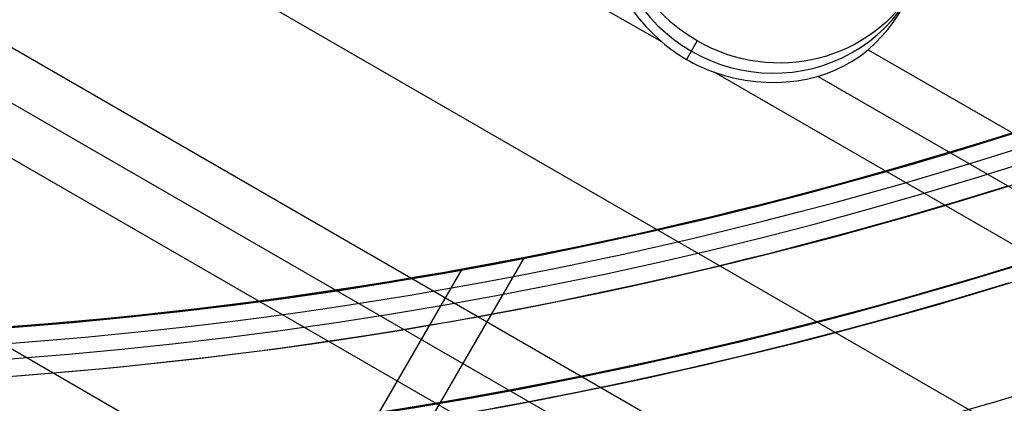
# Model space of a CAD drawing. Extents: x 19329 to 20306, y -2029 to -1182.
# Tile 16 of 66: x 19823.24 to 19839.11, y -1783.76 to -1777.57. Entities that reach past the tile are written whole.
import ezdxf

# ---------------------------------------------------------------- set-up
doc = ezdxf.new("R2010")
doc.units = 0
doc.layers.get('0').update_dxf_attribs({"linetype": 'CONTINUOUS'})
doc.layers.add('COLOR', color=7, linetype='CONTINUOUS')

msp = doc.modelspace()

# ---------------------------------------------------------------- linework, layer by layer
for p, q in [((19833.59366242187, -1777.9275459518, 76.18001207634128), (19819.07363338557, -1769.544403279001, 76.18001207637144)), ((19817.74391448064, -1771.847543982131, 76.55034533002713), (20250.74758067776, -2021.842327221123, 76.55034533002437)), ((19816.4141955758, -1774.150684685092, 76.9206785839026), (20249.41786177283, -2024.14546792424, 76.92067858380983)), ((19816.02588495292, -1774.823258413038, 77.34362206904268), (20249.02955115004, -2024.81804165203, 77.34362206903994)), ((19815.63757433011, -1775.495832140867, 77.76656555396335), (20248.61058054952, -2025.472913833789, 77.76656555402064)), ((19814.30785542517, -1777.798972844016, 78.13689880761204), (20246.44043608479, -2027.290834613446, 78.13689880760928)), ((19834.16353922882, -1777.911887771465, 77.67641373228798), (19833.9915350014, -1778.209807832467, 76.1863494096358)), ((19836.91869588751, -1778.05372497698, 75.3341251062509), (20252.85392082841, -2018.194039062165, 75.33412510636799)), ((20252.07729958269, -2019.539186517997, 76.18001207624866), (19834.43491725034, -1778.41324465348, 76.18001207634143)), ((19836.10449482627, -1778.480410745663, 75.75706859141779), (20252.4656102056, -2018.866612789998, 75.75706859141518)), ((19829.87062205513, -1784.014361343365, 76.39594146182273), (19831.3777184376, -1781.403993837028, 75.70006023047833)), ((19830.36580651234, -1781.593921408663, 81.5400351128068), (19828.87638384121, -1784.173677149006, 82.22775574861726))]:
    msp.add_line(p, q)
at = {"extrusion": (0.1124755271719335, 0.194813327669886, 0.9743700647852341)}
msp.add_lwpolyline([(-18054.37167406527, -8257.823916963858), (-18054.88222366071, -8257.51494856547), (-18055.39076947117, -8257.201283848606), (-18055.89725107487, -8256.882941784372), (-18056.4016082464, -8256.559942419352), (-18056.90378097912, -8256.232306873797), (-18057.40370950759, -8255.900057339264), (-18057.90133433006, -8255.563217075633), (-18058.39659623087, -8255.221810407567), (-18058.88943630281, -8254.87586272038), (-18059.37979596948, -8254.525400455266), (-18059.86761700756, -8254.170451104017), (-18060.35284156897, -8253.811043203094), (-18060.83541220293, -8253.447206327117), (-18061.31527187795, -8253.07897108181), (-18061.79236400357, -8252.706369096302), (-18062.26663245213, -8252.3294330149), (-18062.73802158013, -8251.948196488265), (-18063.2064762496, -8251.562694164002), (-18063.67194184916, -8251.172961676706), (-18064.13436431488, -8250.779035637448), (-18064.59369015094, -8250.380953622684), (-18065.04986644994, -8249.978754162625), (-18065.50284091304, -8249.572476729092), (-18065.95256186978, -8249.16216172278), (-18066.39897829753, -8248.747850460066), (-18066.84203984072, -8248.32958515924), (-18067.28169682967, -8247.90740892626), (-18067.71790029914, -8247.481365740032), (-18068.1506020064, -8247.051500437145), (-18068.57975444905, -8246.617858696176), (-18069.00531088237, -8246.180487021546), (-18069.42722533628, -8245.73943272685), (-18069.84545263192, -8245.294743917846), (-18070.25994839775, -8244.846469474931), (-18070.67066908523, -8244.394659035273), (-18071.07757198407, -8243.939362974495), (-18071.48061523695, -8243.480632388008), (-18071.87975785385, -8243.018519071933), (-18072.27495972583, -8242.55307550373), (-18072.66618163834, -8242.084354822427), (-18073.05338528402, -8241.61241080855), (-18073.436533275, -8241.137297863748), (-18073.81558915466, -8240.659070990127), (-18074.19051740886, -8240.177785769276), (-18074.56128347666, -8239.693498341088), (-18074.9278537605, -8239.206265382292), (-18075.29019563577, -8238.716144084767), (-18075.64827745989, -8238.223192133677), (-18076.00206858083, -8237.727467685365), (-18076.35153934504, -8237.229029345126), (-18076.69666110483, -8236.727936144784), (-18077.03740622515, -8236.224247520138), (-18077.37374808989, -8235.718023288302), (-18077.70566110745, -8235.209323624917), (-18078.03312071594, -8234.698209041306), (-18078.35610338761, -8234.184740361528), (-18078.67458663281, -8233.668978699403), (-18078.98854900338, -8233.150985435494), (-18079.29797009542, -8232.630822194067), (-18079.60283055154, -8232.108550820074), (-18079.90311206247, -8231.584233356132), (-18080.19879736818, -8231.057932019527), (-18080.48987025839, -8230.529709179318), (-18080.77631557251, -8229.999627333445), (-18081.05811919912, -8229.467749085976), (-18081.33526807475, -8228.934137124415), (-18081.60775018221, -8228.398854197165), (-18081.87555454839, -8227.861963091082), (-18082.1386712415, -8227.323526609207), (-18082.39709136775, -8226.783607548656), (-18082.65080706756, -8226.242268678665), (-18082.89981151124, -8225.699572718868), (-18083.14409889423, -8225.15558231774), (-18083.38366443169, -8224.61036003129), (-18083.61850435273, -8224.063968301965), (-18083.8486158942, -8223.51646943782), (-18084.07399729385, -8222.967925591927), (-18084.29464778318, -8222.418398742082), (-18084.51056757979, -8221.867950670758), (-18084.7217578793, -8221.316642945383), (-18084.92822084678, -8220.764536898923), (-18085.1299596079, -8220.211693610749), (-18085.32697823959, -8219.658173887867), (-18085.51928176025, -8219.104038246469), (-18085.70687611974, -8218.549346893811), (-18085.88976818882, -8217.994159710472), (-18086.06796574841, -8217.438536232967), (-18086.24147747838, -8216.882535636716), (-18086.41031294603, -8216.326216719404), (-18086.57448259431, -8215.769637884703), (-18086.73399772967, -8215.212857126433), (-18086.88887050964, -8214.655932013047), (-18087.03911393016, -8214.098919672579), (-18087.1847418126, -8213.541876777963), (-18087.32576879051, -8212.984859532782), (-18087.46221029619, -8212.427923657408), (-18087.59408254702, -8211.871124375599), (-18087.72140253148, -8211.314516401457), (-18087.84418799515, -8210.758153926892), (-18087.96245742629, -8210.202090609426), (-18088.07623004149, -8209.646379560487), (-18088.18552577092, -8209.091073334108), (-18088.29036524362, -8208.536223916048), (-18088.39076977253, -8207.981882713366), (-18088.48676133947, -8207.428100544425), (-18088.57836257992, -8206.874927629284), (-18088.66559676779, -8206.322413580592), (-18088.74848780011, -8205.77060739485), (-18088.82706018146, -8205.21955744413), (-18088.90133900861, -8204.669311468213), (-18088.97134995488, -8204.119916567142), (-18089.03711925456, -8203.571419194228), (-18089.09867368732, -8203.023865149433), (-18089.15604056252, -8202.477299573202), (-18089.20924770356, -8201.931766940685), (-18089.25832343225, -8201.387311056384), (-18089.30329655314, -8200.843975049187), (-18089.34419633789, -8200.301801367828), (-18089.38105250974, -8199.76083177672), (-18089.41389522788, -8199.221107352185), (-18089.44275507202, -8198.682668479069), (-18089.46766302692, -8198.14555484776), (-18089.48865046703, -8197.609805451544), (-18089.50574914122, -8197.075458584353), (-18089.51899115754, -8196.542551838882), (-18089.52840896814, -8196.011122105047), (-18089.53403535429, -8195.481205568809), (-18089.5359034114, -8194.952837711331), (-18089.53410419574, -8194.434296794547), (-18089.52868554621, -8193.914263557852), (-18089.51961616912, -8193.392771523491), (-18089.50686506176, -8192.869854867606), (-18089.49040152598, -8192.3455484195), (-18089.4701951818, -8191.819887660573), (-18089.4462159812, -8191.29290872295), (-18089.41843422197, -8190.764648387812), (-18089.38682056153, -8190.235144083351), (-18089.35134603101, -8189.704433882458), (-18089.31198204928, -8189.172556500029), (-18089.26870043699, -8188.63955128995), (-18089.22147343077, -8188.105458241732), (-18089.17027369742, -8187.570317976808), (-18089.11507434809, -8187.034171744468), (-18089.05584895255, -8186.497061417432), (-18088.99257155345, -8185.95902948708), (-18088.92521668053, -8185.4201190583), (-18088.85375936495, -8184.880373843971), (-18088.77817515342, -8184.339838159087), (-18088.69844012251, -8183.798556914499), (-18088.61453089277, -8183.256575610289), (-18088.52642464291, -8182.713940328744), (-18088.43409912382, -8182.170697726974), (-18088.33753267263, -8181.62689502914), (-18088.23670422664, -8181.082580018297), (-18088.13159333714, -8180.537801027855), (-18088.02218018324, -8179.992606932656), (-18087.90844558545, -8179.447047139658), (-18087.79037101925, -8178.901171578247), (-18087.66793862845, -8178.355030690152), (-18087.54113123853, -8177.808675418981), (-18087.40993236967, -8177.262157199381), (-18087.27432624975, -8176.715527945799), (-18087.1342978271, -8176.168840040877), (-18086.9898327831, -8175.622146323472), (-18086.84091754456, -8175.075500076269), (-18086.68753929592, -8174.528955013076), (-18086.52968599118, -8173.982565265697), (-18086.3673463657, -8173.436385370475), (-18086.20050994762, -8172.890470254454), (-18086.02916706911, -8172.344875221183), (-18085.85330887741, -8171.799655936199), (-18085.67292734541, -8171.254868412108), (-18085.48801528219, -8170.710568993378), (-18085.29856634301, -8170.166814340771), (-18085.10457503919, -8169.623661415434), (-18084.90603674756, -8169.081167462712), (-18084.70294771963, -8168.539389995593), (-18084.49530509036, -8167.998386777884), (-18084.28310688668, -8167.458215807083), (-18084.06635203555, -8166.918935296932), (-18083.84504037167, -8166.380603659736), (-18083.61917264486, -8165.843279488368), (-18083.38875052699, -8165.307021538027), (-18083.15377661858, -8164.771888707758), (-18082.91425445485, -8164.237940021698), (-18082.67018851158, -8163.705234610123), (-18082.42158421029, -8163.173831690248), (-18082.16844792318, -8162.643790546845), (-18081.91078697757, -8162.115170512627), (-18081.64860965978, -8161.588030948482), (-18081.38192521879, -8161.062431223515), (-18081.11074386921, -8160.538430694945), (-18080.83507679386, -8160.016088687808), (-18080.55493614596, -8159.495464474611), (-18080.27033505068, -8158.976617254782), (-18079.98128760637, -8158.459606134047), (-18079.68780888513, -8157.944490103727), (-18079.38991493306, -8157.431328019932), (-18079.08762276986, -8156.920178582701), (-18078.78095038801, -8156.41110031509), (-18078.46991675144, -8155.904151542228), (-18078.15454179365, -8155.399390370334), (-18077.83484641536, -8154.896874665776), (-18077.51085248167, -8154.39666203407), (-18077.1825828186, -8153.898809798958), (-18076.85006120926, -8153.403374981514), (-18076.51331238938, -8152.910414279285), (-18076.17236204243, -8152.419984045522), (-18075.82723679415, -8151.932140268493), (-18075.47796420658, -8151.446938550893), (-18075.12457277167, -8150.964434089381), (-18074.76709190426, -8150.484681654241), (-18074.40555193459, -8150.007735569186), (-18074.03998410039, -8149.533649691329), (-18073.67042053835, -8149.062477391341), (-18073.29689427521, -8148.594271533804), (-18072.91943921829, -8148.12908445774), (-18072.53809014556, -8147.666967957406), (-18072.15288269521, -8147.207973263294), (-18071.76385335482, -8146.752151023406), (-18071.37103944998, -8146.29955128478), (-18070.97447913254, -8145.850223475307), (-18070.57421136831, -8145.404216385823), (-18070.1702759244, -8144.961578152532), (-18069.76271335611, -8144.522356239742), (-18069.35156499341, -8144.086597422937), (-18068.93687292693, -8143.654347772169), (-18068.51867999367, -8143.225652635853), (-18068.09702976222, -8142.800556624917), (-18067.67196651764, -8142.379103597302), (-18067.24353524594, -8141.961336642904), (-18066.81178161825, -8141.547298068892), (-18066.37675197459, -8141.137029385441), (-18065.93849330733, -8140.730571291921), (-18065.49705324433, -8140.327963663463), (-18065.05248003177, -8139.929245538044), (-18064.60482251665, -8139.534455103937), (-18064.15413012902, -8139.143629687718), (-18063.70045286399, -8138.756805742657), (-18063.24384126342, -8138.374018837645), (-18062.78434639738, -8137.995303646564), (-18062.32201984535, -8137.620693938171), (-18061.85691367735, -8137.250222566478), (-18061.38908043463, -8136.883921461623), (-18060.91857311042, -8136.521821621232), (-18060.4454451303, -8136.163953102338), (-18059.96975033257, -8135.810345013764), (-18059.49154294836, -8135.461025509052), (-18059.01087758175, -8135.116021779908), (-18058.5278091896, -8134.77536005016), (-18058.04239306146, -8134.439065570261), (-18057.55468479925, -8134.107162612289), (-18057.06474029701, -8133.779674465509), (-18056.57261572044, -8133.456623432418), (-18056.07836748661, -8133.138030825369), (-18055.58205224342, -8132.823916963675)], dxfattribs=at)
at = {"extrusion": (0.1124755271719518, 0.1948133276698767, 0.9743700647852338)}
msp.add_lwpolyline([(-18053.46081628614, -8132.823916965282), (-18053.98188590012, -8133.128708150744), (-18054.50100556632, -8133.438358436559), (-18055.01811201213, -8133.752850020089), (-18055.53314213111, -8134.072163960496), (-18056.04603300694, -8134.396280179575), (-18056.5567219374, -8134.725177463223), (-18057.06514645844, -8135.058833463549), (-18057.5712443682, -8135.397224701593), (-18058.07495375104, -8135.740326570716), (-18058.57621300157, -8136.088113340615), (-18059.07496084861, -8136.440558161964), (-18059.57113637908, -8136.797633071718), (-18060.06467906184, -8137.159308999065), (-18060.55552877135, -8137.525555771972), (-18061.04362581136, -8137.896342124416), (-18061.52891093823, -8138.271635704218), (-18062.01132538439, -8138.651403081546), (-18062.49081088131, -8139.035609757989), (-18062.96730968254, -8139.424220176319), (-18063.44076458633, -8139.817197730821), (-18063.91111895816, -8140.214504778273), (-18064.37831675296, -8140.616102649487), (-18064.84230253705, -8141.021951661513), (-18065.30302150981, -8141.432011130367), (-18065.76041952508, -8141.846239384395), (-18066.21444311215, -8142.264593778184), (-18066.66503949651, -8142.687030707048), (-18067.11215662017, -8143.113505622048), (-18067.55574316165, -8143.543973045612), (-18067.99574855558, -8143.978386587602), (-18068.43212301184, -8144.416698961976), (-18068.86481753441, -8144.858862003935), (-18069.29378393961, -8145.304826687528), (-18069.71897487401, -8145.754543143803), (-18070.1403438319, -8146.207960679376), (-18070.5578451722, -8146.665027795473), (-18070.9714341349, -8147.125692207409), (-18071.38106685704, -8147.589900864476), (-18071.78670038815, -8148.057599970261), (-18072.18829270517, -8148.528735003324), (-18072.58580272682, -8149.003250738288), (-18072.97919032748, -8149.481091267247), (-18073.36841635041, -8149.96220002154), (-18073.7534426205, -8150.446519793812), (-18074.13423195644, -8150.933992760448), (-18074.51074818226, -8151.424560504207), (-18074.88295613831, -8151.918164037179), (-18075.25082169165, -8152.414743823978), (-18075.61431174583, -8152.914239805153), (-18075.97339425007, -8153.416591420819), (-18076.32803820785, -8153.921737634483), (-18076.67821368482, -8154.429616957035), (-18077.0238918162, -8154.940167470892), (-18077.36504481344, -8155.453326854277), (-18077.70164597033, -8155.969032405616), (-18078.03366966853, -8156.487221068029), (-18078.36109138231, -8157.007829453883), (-18078.6838876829, -8157.53079386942), (-18079.00203624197, -8158.056050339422), (-18079.31551583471, -8158.583534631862), (-18079.62430634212, -8159.113182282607), (-18079.92838875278, -8159.644928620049), (-18080.22774516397, -8160.178708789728), (-18080.52235878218, -8160.714457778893), (-18080.81221392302, -8161.252110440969), (-18081.09729601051, -8161.791601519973), (-18081.37759157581, -8162.332865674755), (-18081.65308825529, -8162.875837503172), (-18081.92377478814, -8163.420451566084), (-18082.18964101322, -8163.966642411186), (-18082.45067786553, -8164.514344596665), (-18082.70687737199, -8165.063492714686), (-18082.9582326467, -8165.614021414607), (-18083.20473788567, -8166.165865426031), (-18083.44638836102, -8166.718959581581), (-18083.68318041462, -8167.273238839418), (-18083.91511145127, -8167.828638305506), (-18084.14217993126, -8168.385093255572), (-18084.36438536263, -8168.94253915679), (-18084.58172829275, -8169.500911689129), (-18084.79421029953, -8170.060146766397), (-18085.00183398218, -8170.620180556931), (-18085.20460295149, -8171.180949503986), (-18085.40252181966, -8171.742390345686), (-18085.59559618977, -8172.304440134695), (-18085.78383264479, -8172.867036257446), (-18085.96723873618, -8173.43011645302), (-18086.1458229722, -8173.993618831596), (-18086.31959480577, -8174.557481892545), (-18086.48856462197, -8175.121644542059), (-18086.65274372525, -8175.686046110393), (-18086.8121443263, -8176.250626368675), (-18086.96677952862, -8176.815325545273), (-18087.11666331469, -8177.380084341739), (-18087.26181053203, -8177.944843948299), (-18087.4022368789, -8178.509546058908), (-18087.53795888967, -8179.07413288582), (-18087.66899392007, -8179.638547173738), (-18087.79536013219, -8180.202732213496), (-18087.91707647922, -8180.766631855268), (-18088.03416269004, -8181.330190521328), (-18088.14663925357, -8181.89335321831), (-18088.25452740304, -8182.456065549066), (-18088.3578491, -8183.018273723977), (-18088.45662701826, -8183.579924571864), (-18088.55088452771, -8184.140965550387), (-18088.64064567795, -8184.701344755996), (-18088.72593518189, -8185.261010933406), (-18088.80677839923, -8185.819913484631), (-18088.88320131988, -8186.37800247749), (-18088.95523054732, -8186.935228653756), (-18089.02289328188, -8187.491543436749), (-18089.08621730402, -8188.046898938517), (-18089.14523095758, -8188.601247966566), (-18089.19996313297, -8189.154544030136), (-18089.25044325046, -8189.706741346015), (-18089.29670124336, -8190.257794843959), (-18089.3387675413, -8190.807660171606), (-18089.37667305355, -8191.356293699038), (-18089.41044915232, -8191.903652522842), (-18089.44012765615, -8192.44969446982), (-18089.46574081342, -8192.994378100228), (-18089.48732128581, -8193.537662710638), (-18089.50490213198, -8194.079508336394), (-18089.51851679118, -8194.619875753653), (-18089.5281990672, -8195.158726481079), (-18089.53398311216, -8195.696022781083), (-18089.53590341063, -8196.231727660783), (-18089.53415174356, -8196.743370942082), (-18089.5288765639, -8197.256467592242), (-18089.52004780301, -8197.770985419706), (-18089.50763566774, -8198.286891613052), (-18089.49161065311, -8198.804152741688), (-18089.47194355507, -8199.322734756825), (-18089.44860548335, -8199.842602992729), (-18089.42156787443, -8200.363722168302), (-18089.3908025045, -8200.886056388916), (-18089.35628150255, -8201.409569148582), (-18089.31797736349, -8201.934223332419), (-18089.27586296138, -8202.459981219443), (-18089.22991156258, -8202.986804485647), (-18089.18009683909, -8203.51465420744), (-18089.12639288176, -8204.043490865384), (-18089.06877421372, -8204.573274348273), (-18089.00721580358, -8205.103963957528), (-18088.9416930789, -8205.635518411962), (-18088.87218193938, -8206.167895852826), (-18088.79865877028, -8206.701053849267), (-18088.72110045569, -8207.234949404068), (-18088.63948439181, -8207.769538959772), (-18088.55378850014, -8208.304778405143), (-18088.46399124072, -8208.840623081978), (-18088.37007162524, -8209.377027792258), (-18088.27200923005, -8209.913946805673), (-18088.16978420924, -8210.451333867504), (-18088.06337730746, -8210.989142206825), (-18087.95276987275, -8211.527324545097), (-18087.83794386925, -8212.065833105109), (-18087.71888188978, -8212.60461962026), (-18087.59556716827, -8213.143635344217), (-18087.46798359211, -8213.682831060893), (-18087.33611571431, -8214.222157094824), (-18087.19994876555, -8214.76156332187), (-18087.05946866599, -8215.300999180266), (-18086.91466203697, -8215.840413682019), (-18086.7655162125, -8216.379755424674), (-18086.61201925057, -8216.918972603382), (-18086.45415994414, -8217.458013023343), (-18086.29192783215, -8217.996824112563), (-18086.12531321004, -8218.53535293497), (-18085.9543071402, -8219.073546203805), (-18085.77890146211, -8219.611350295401), (-18085.5990888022, -8220.148711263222), (-18085.41486258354, -8220.685574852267), (-18085.22621703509, -8221.221886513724), (-18085.03314720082, -8221.757591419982), (-18084.83564894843, -8222.292634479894), (-18084.63371897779, -8222.826960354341), (-18084.42735482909, -8223.360513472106), (-18084.21655489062, -8223.893238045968), (-18084.0013184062, -8224.425078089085), (-18083.78164548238, -8224.955977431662), (-18083.5575370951, -8225.48587973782), (-18083.32899509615, -8226.014728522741), (-18083.09602221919, -8226.542467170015), (-18082.85862208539, -8227.069038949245), (-18082.61679920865, -8227.594387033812), (-18082.37055900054, -8228.118454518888), (-18082.11990777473, -8228.641184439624), (-18081.86485275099, -8229.162519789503), (-18081.60540205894, -8229.682403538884), (-18081.34156474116, -8230.200778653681), (-18081.07335075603, -8230.717588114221), (-18080.80077098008, -8231.232774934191), (-18080.52383720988, -8231.746282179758), (-18080.24256216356, -8232.258052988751), (-18079.95695948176, -8232.768030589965), (-18079.66704372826, -8233.276158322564), (-18079.37283039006, -8233.782379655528), (-18079.07433587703, -8234.286638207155), (-18078.7715775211, -8234.788877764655), (-18078.46457357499, -8235.289042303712), (-18078.15334321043, -8235.787076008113), (-18077.83790651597, -8236.282923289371), (-18077.51828449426, -8236.776528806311), (-18077.19449905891, -8237.267837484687), (-18076.86657303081, -8237.756794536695), (-18076.53453013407, -8238.243345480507), (-18076.1983949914, -8238.727436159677), (-18075.85819311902, -8239.209012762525), (-18075.51395092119, -8239.688021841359), (-18075.16569568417, -8240.16441033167), (-18074.81345556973, -8240.638125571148), (-18074.45725960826, -8241.10911531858), (-18074.09713769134, -8241.577327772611), (-18073.73312056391, -8242.042711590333), (-18073.36523981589, -8242.505215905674), (-18072.99352787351, -8242.964790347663), (-18072.61801799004, -8243.421385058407), (-18072.23874423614, -8243.874950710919), (-18071.85574148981, -8244.325438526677), (-18071.46904542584, -8244.77280029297), (-18071.07869250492, -8245.216988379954), (-18070.68471996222, -8245.657955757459), (-18070.28716579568, -8246.095656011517), (-18069.88606875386, -8246.530043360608), (-18069.48146832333, -8246.961072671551), (-18069.0734047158, -8247.38869947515), (-18068.66191885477, -8247.812879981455), (-18068.24705236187, -8248.23357109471), (-18067.82884754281, -8248.650730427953), (-18067.40734737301, -8249.06431631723), (-18066.9825954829, -8249.474287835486), (-18066.55463614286, -8249.880604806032), (-18066.12351424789, -8250.283227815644), (-18065.68927530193, -8250.682118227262), (-18065.25196540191, -8251.077238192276), (-18064.81163122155, -8251.468550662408), (-18064.36831999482, -8251.85601940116), (-18063.92207949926, -8252.239608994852), (-18063.47295803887, -8252.619284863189), (-18063.02100442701, -8252.995013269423), (-18062.56626796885, -8253.366761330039), (-18062.1087984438, -8253.734497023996), (-18061.6486460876, -8254.098189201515), (-18061.18586157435, -8254.457807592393), (-18060.72049599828, -8254.813322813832), (-18060.25260085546, -8255.164706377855), (-18059.78222802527, -8255.511930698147), (-18059.30942975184, -8255.85496909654), (-18058.83425862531, -8256.193795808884), (-18058.35676756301, -8256.528385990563), (-18057.8770097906, -8256.858715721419), (-18057.39503882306, -8257.18476201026), (-18056.91090844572, -8257.50650279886), (-18056.42467269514, -8257.82391696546)], dxfattribs=at)
at = {"extrusion": (0.1124755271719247, 0.1948133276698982, 0.9743700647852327)}
msp.add_lwpolyline([(-18059.82186219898, -8132.823916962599), (-18060.29727702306, -8133.159034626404), (-18060.77044049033, -8133.498225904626), (-18061.24130344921, -8133.84146741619), (-18061.70981704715, -8134.18873495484), (-18062.1759327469, -8134.540003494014), (-18062.63960234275, -8134.895247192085), (-18063.10077797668, -8135.254439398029), (-18063.55941215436, -8135.617552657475), (-18064.01545776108, -8135.984558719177), (-18064.4688680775, -8136.355428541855), (-18064.91959679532, -8136.730132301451), (-18065.36759803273, -8137.108639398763), (-18065.81282634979, -8137.490918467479), (-18066.25523676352, -8137.876937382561), (-18066.69478476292, -8138.266663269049), (-18067.13142632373, -8138.660062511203), (-18067.56511792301, -8139.057100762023), (-18067.9958165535, -8139.457742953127), (-18068.42347973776, -8139.861953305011), (-18068.84806554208, -8140.269695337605), (-18069.26953259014, -8140.680931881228), (-18069.68784007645, -8141.09562508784), (-18070.10294777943, -8141.513736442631), (-18070.5148160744, -8141.93522677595), (-18070.92340594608, -8142.360056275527), (-18071.328679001, -8142.788184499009), (-18071.73059747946, -8143.219570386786), (-18072.12912426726, -8143.654172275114), (-18072.52422290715, -8144.091947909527), (-18072.91585760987, -8144.532854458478), (-18073.30399326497, -8144.976848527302), (-18073.68859545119, -8145.423886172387), (-18074.06963044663, -8145.873922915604), (-18074.44706523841, -8146.326913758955), (-18074.8208675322, -8146.782813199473), (-18075.19100576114, -8147.241575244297), (-18075.55744909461, -8147.703153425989), (-18075.92016744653, -8148.167500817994), (-18076.27913148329, -8148.634570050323), (-18076.6343126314, -8149.104313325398), (-18076.98568308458, -8149.576682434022), (-18077.33321581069, -8150.051628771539), (-18077.67688455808, -8150.529103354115), (-18078.01666386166, -8151.009056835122), (-18078.35252904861, -8151.491439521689), (-18078.68445624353, -8151.976201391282), (-18079.01242237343, -8152.463292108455), (-18079.33640517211, -8152.95266104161), (-18079.65638318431, -8153.444257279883), (-18079.9723357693, -8153.938029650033), (-18080.28424310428, -8154.433926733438), (-18080.59208618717, -8154.931896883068), (-18080.89584683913, -8155.431888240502), (-18081.19550770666, -8155.933848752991), (-18081.49105226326, -8156.437726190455), (-18081.78246481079, -8156.943468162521), (-18082.06973048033, -8157.451022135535), (-18082.35283523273, -8157.960335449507), (-18082.63176585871, -8158.47135533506), (-18082.90650997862, -8158.984028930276), (-18083.17705604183, -8159.498303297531), (-18083.44339332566, -8160.014125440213), (-18083.70551193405, -8160.531442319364), (-18083.96340279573, -8161.050200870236), (-18084.21705766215, -8161.570348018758), (-18084.46646910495, -8162.091830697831), (-18084.71163051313, -8162.614595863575), (-18084.95253608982, -8163.138590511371), (-18085.18918084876, -8163.663761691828), (-18085.42156061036, -8164.19005652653), (-18085.64967199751, -8164.717422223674), (-18085.87351243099, -8165.245806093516), (-18086.09308012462, -8165.775155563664), (-18086.30837407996, -8166.30541819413), (-18086.51939408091, -8166.836541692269), (-18086.72614068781, -8167.368473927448), (-18086.92861523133, -8167.901162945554), (-18087.12681980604, -8168.434556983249), (-18087.32075726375, -8168.968604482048), (-18087.51043120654, -8169.503254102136), (-18087.69584597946, -8170.038454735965), (-18087.87700666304, -8170.574155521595), (-18088.05391906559, -8171.110305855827), (-18088.2265897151, -8171.646855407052), (-18088.39502585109, -8172.183754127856), (-18088.55923541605, -8172.720952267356), (-18088.71922704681, -8173.258400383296), (-18088.87501006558, -8173.796049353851), (-18089.0265944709, -8174.333850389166), (-18089.17399092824, -8174.871755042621), (-18089.3172107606, -8175.409715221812), (-18089.45626593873, -8175.947683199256), (-18089.59116907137, -8176.485611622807), (-18089.72193339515, -8177.023453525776), (-18089.84857276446, -8177.561162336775), (-18089.97110164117, -8178.098691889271), (-18090.08953508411, -8178.635996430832), (-18090.20388873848, -8179.173030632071), (-18090.31417882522, -8179.709749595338), (-18090.4204221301, -8180.246108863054), (-18090.52263599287, -8180.782064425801), (-18090.62083829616, -8181.317572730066), (-18090.71504745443, -8181.852590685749), (-18090.80528240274, -8182.387075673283), (-18090.89156258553, -8182.920985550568), (-18090.97390794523, -8183.454278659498), (-18091.05233891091, -8183.986913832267), (-18091.12687638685, -8184.51885039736), (-18091.19754174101, -8185.050048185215), (-18091.26435679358, -8185.580467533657), (-18091.32734380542, -8186.11006929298), (-18091.38652546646, -8186.638814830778), (-18091.44192488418, -8187.166666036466), (-18091.49356557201, -8187.693585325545), (-18091.54147143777, -8188.219535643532), (-18091.58566677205, -8188.744480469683), (-18091.62617623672, -8189.268383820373), (-18091.66302485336, -8189.791210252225), (-18091.69623799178, -8190.312924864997), (-18091.7258413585, -8190.833493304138), (-18091.75186098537, -8191.352881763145), (-18091.77432321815, -8191.871056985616), (-18091.79325470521, -8192.38798626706), (-18091.80868238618, -8192.903637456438), (-18091.82063348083, -8193.417978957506), (-18091.82913547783, -8193.930979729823), (-18091.83421612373, -8194.442609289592), (-18091.83590341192, -8194.95283771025), (-18091.83415593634, -8195.472086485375), (-18091.8288937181, -8195.992785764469), (-18091.82008726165, -8196.514903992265), (-18091.80770733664, -8197.038409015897), (-18091.79172498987, -8197.563268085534), (-18091.77211155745, -8198.089447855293), (-18091.74883867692, -8198.616914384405), (-18091.72187829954, -8199.145633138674), (-18091.6912027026, -8199.675568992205), (-18091.6567845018, -8200.206686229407), (-18091.61859666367, -8200.738948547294), (-18091.57661251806, -8201.272319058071), (-18091.53080577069, -8201.806760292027), (-18091.48115051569, -8202.342234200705), (-18091.42762124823, -8202.878702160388), (-18091.37019287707, -8203.416124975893), (-18091.30884073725, -8203.954462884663), (-18091.24354060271, -8204.49367556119), (-18091.17426869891, -8205.033722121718), (-18091.10100171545, -8205.574561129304), (-18091.02371681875, -8206.116150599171), (-18090.94239166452, -8206.658448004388), (-18090.85700441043, -8207.20141028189), (-18090.76753372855, -8207.744993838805), (-18090.67395881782, -8208.289154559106), (-18090.57625941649, -8208.833847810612), (-18090.47441581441, -8209.37902845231), (-18090.36840886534, -8209.924650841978), (-18090.25821999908, -8210.470668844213), (-18090.14383123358, -8211.017035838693), (-18090.02522518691, -8211.563704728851), (-18089.90238508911, -8212.11062795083), (-18089.77529479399, -8212.65775748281), (-18089.64393879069, -8213.205044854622), (-18089.50830221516, -8213.752441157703), (-18089.36837086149, -8214.299897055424), (-18089.22413119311, -8214.847362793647), (-18089.07557035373, -8215.39478821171), (-18088.92267617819, -8215.942122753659), (-18088.7654372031, -8216.489315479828), (-18088.60384267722, -8217.03631507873), (-18088.43788257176, -8217.583069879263), (-18088.26754759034, -8218.129527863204), (-18088.09282917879, -8218.67563667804), (-18087.91371953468, -8219.221343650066), (-18087.73021161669, -8219.7665957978), (-18087.54229915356, -8220.311339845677), (-18087.34997665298, -8220.855522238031), (-18087.15323941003, -8221.399089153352), (-18086.95208351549, -8221.941986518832), (-18086.74650586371, -8222.484160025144), (-18086.53650416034, -8223.025555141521), (-18086.32207692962, -8223.566117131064), (-18086.10322352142, -8224.105791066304), (-18085.87994411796, -8224.64452184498), (-18085.65223974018, -8225.182254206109), (-18085.42011225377, -8225.718932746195), (-18085.18356437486, -8226.254501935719), (-18084.9425996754, -8226.788906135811), (-18084.69722258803, -8227.322089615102), (-18084.44743841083, -8227.853996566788), (-18084.19325331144, -8228.384571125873), (-18083.93467433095, -8228.913757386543), (-18083.67170938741, -8229.441499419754), (-18083.40436727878, -8229.967741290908), (-18083.13265768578, -8230.492427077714), (-18082.85659117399, -8231.015500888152), (-18082.57617919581, -8231.536906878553), (-18082.2914340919, -8232.056589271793), (-18082.00236909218, -8232.574492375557), (-18081.70899831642, -8233.090560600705), (-18081.4113367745, -8233.60473847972), (-18081.1094003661, -8234.11697068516), (-18080.80320588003, -8234.627202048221), (-18080.49277099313, -8235.135377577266), (-18080.17811426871, -8235.641442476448), (-18079.8592551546, -8236.14534216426), (-18079.53621398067, -8236.647022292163), (-18079.20901195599, -8237.14642876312), (-18078.87767116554, -8237.643507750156), (-18078.54221456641, -8238.138205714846), (-18078.20266598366, -8238.63046942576), (-18077.85905010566, -8239.120245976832), (-18077.51139247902, -8239.60748280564), (-18077.15971950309, -8240.09212771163), (-18076.80405842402, -8240.57412887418), (-18076.44443732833, -8241.053434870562), (-18076.08088513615, -8241.529994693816), (-18075.71343159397, -8242.003757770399), (-18075.34210726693, -8242.474673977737), (-18074.96694353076, -8242.942693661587), (-18074.5879725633, -8243.407767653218), (-18074.2052273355, -8243.869847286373), (-18073.81874160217, -8244.32888441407), (-18073.4285498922, -8244.784831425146), (-18073.03468749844, -8245.237641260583), (-18072.6371904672, -8245.687267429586), (-18072.2360955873, -8246.133664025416), (-18071.83144037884, -8246.576785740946), (-18071.42326308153, -8247.016587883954), (-18071.01160264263, -8247.453026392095), (-18070.59649870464, -8247.88605784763), (-18070.17799159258, -8248.315639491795), (-18069.75612230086, -8248.741729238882), (-18069.33093248, -8249.16428568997), (-18068.90246442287, -8249.583268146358), (-18068.47076105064, -8249.998636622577), (-18068.03586589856, -8250.410351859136), (-18067.59782310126, -8250.81837533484), (-18067.1566773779, -8251.222669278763), (-18066.71247401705, -8251.623196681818), (-18066.2652588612, -8252.019921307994), (-18065.81507829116, -8252.412807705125), (-18065.36197921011, -8252.801821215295), (-18064.90600902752, -8253.186927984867), (-18064.44721564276, -8253.568094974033), (-18063.98564742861, -8253.94528996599), (-18063.52135321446, -8254.318481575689), (-18063.05438226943, -8254.687639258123), (-18062.58478428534, -8255.052733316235), (-18062.11260935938, -8255.413734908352), (-18061.6379079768, -8255.77061605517), (-18061.16073099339, -8256.123349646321), (-18060.68112961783, -8256.471909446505), (-18060.19915539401, -8256.816270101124), (-18059.71486018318, -8257.156407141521), (-18059.22829614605, -8257.492296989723), (-18058.73951572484, -8257.823916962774)], dxfattribs=at)
at = {"extrusion": (0.1124755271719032, 0.1948133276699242, 0.9743700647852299)}
msp.add_lwpolyline([(-18060.57947967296, -8257.823916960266), (-18061.04541041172, -8257.486593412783), (-18061.5090698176, -8257.145333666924), (-18061.97041101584, -8256.80016149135), (-18062.42938744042, -8256.451101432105), (-18062.88595284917, -8256.098178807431), (-18063.34006133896, -8255.741419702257), (-18063.79166736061, -8255.380850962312), (-18064.24072573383, -8255.01650018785), (-18064.68719166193, -8254.648395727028), (-18065.13102074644, -8254.27656666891), (-18065.57216900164, -8253.901042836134), (-18066.01059286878, -8253.521854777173), (-18066.44624923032, -8253.139033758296), (-18066.8790954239, -8252.752611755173), (-18067.30908925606, -8252.362621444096), (-18067.73618901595, -8251.969096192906), (-18068.16035348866, -8251.572070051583), (-18068.58154196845, -8251.171577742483), (-18068.99971427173, -8250.767654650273), (-18069.41483074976, -8250.360336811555), (-18069.8268523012, -8249.949660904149), (-18070.23574038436, -8249.535664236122), (-18070.64145702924, -8249.118384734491), (-18071.04396484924, -8248.697860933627), (-18071.44322705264, -8248.274131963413), (-18071.83920745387, -8247.847237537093), (-18072.23187048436, -8247.417217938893), (-18072.62118120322, -8246.984114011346), (-18073.00710530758, -8246.547967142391), (-18073.38960914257, -8246.108819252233), (-18073.76865971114, -8245.666712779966), (-18074.14422468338, -8245.221690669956), (-18074.51627240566, -8244.77379635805), (-18074.88477190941, -8244.323073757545), (-18075.24969291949, -8243.869567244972), (-18075.61100586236, -8243.413321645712), (-18075.9686818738, -8242.954382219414), (-18076.32269280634, -8242.492794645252), (-18076.67301123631, -8242.028605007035), (-18077.01961047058, -8241.561859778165), (-18077.36246455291, -8241.092605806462), (-18077.70154826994, -8240.620890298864), (-18078.03683715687, -8240.146760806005), (-18078.36830750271, -8239.670265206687), (-18078.69593635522, -8239.191451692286), (-18079.01970152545, -8238.710368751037), (-18079.33958159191, -8238.227065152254), (-18079.65555590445, -8237.741589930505), (-18079.96760458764, -8237.253992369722), (-18080.27570854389, -8236.764321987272), (-18080.57984945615, -8236.272628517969), (-18080.88000979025, -8235.778961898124), (-18081.1761727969, -8235.283372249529), (-18081.46832251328, -8234.78590986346), (-18081.75644376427, -8234.286625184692), (-18082.04052216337, -8233.785568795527), (-18082.32054411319, -8233.282791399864), (-18082.59649680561, -8232.778343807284), (-18082.86836822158, -8232.272276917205), (-18083.13614713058, -8231.764641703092), (-18083.39982308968, -8231.255489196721), (-18083.65938644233, -8230.744870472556), (-18083.91482831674, -8230.232836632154), (-18084.16614062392, -8229.719438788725), (-18084.4133160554, -8229.204728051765), (-18084.65634808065, -8228.6887555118), (-18084.89523094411, -8228.17157222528), (-18085.12995966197, -8227.653229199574), (-18085.36053001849, -8227.133777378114), (-18085.58693856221, -8226.613267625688), (-18085.80918260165, -8226.091750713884), (-18086.0272602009, -8225.569277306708), (-18086.24117017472, -8225.045897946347), (-18086.45091208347, -8224.521663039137), (-18086.65648622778, -8223.996622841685), (-18086.85789364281, -8223.470827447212), (-18087.05513609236, -8222.944326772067), (-18087.24821606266, -8222.417170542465), (-18087.43713675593, -8221.889408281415), (-18087.62190208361, -8221.361089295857), (-18087.80251665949, -8220.832262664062), (-18087.97898579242, -8220.302977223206), (-18088.15131547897, -8219.773281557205), (-18088.31951239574, -8219.24322398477), (-18088.48358389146, -8218.712852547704), (-18088.64353797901, -8218.182214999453), (-18088.79938332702, -8217.651358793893), (-18088.95112925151, -8217.12033107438), (-18089.09878570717, -8216.58917866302), (-18089.24236327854, -8216.057948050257), (-18089.381873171, -8215.52668538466), (-18089.51732720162, -8214.99543646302), (-18089.64873778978, -8214.464246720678), (-18089.77611794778, -8213.933161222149), (-18089.89948127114, -8213.402224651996), (-18090.0188419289, -8212.87148130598), (-18090.13421465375, -8212.340975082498), (-18090.24561473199, -8211.81074947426), (-18090.35305799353, -8211.280847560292), (-18090.45656080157, -8210.751311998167), (-18090.55614004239, -8210.222185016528), (-18090.65181311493, -8209.693508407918), (-18090.74359792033, -8209.165323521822), (-18090.8315128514, -8208.637671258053), (-18090.91557678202, -8208.110592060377), (-18090.99580905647, -8207.584125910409), (-18091.07222947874, -8207.058312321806), (-18091.14485830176, -8206.53319033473), (-18091.21371621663, -8206.008798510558), (-18091.27882434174, -8205.485174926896), (-18091.34020421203, -8204.962357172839), (-18091.39787776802, -8204.440382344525), (-18091.45186734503, -8203.919287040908), (-18091.50219566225, -8203.399107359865), (-18091.54888581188, -8202.879878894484), (-18091.59196124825, -8202.361636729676), (-18091.63144577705, -8201.84441543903), (-18091.6673635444, -8201.328249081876), (-18091.69973902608, -8200.81317120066), (-18091.72859701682, -8200.299214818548), (-18091.75396261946, -8199.786412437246), (-18091.77586123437, -8199.27479603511), (-18091.79431854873, -8198.764397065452), (-18091.80936052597, -8198.25524645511), (-18091.82101339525, -8197.74737460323), (-18091.82930364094, -8197.240811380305), (-18091.83425799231, -8196.735586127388), (-18091.8359034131, -8196.231727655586), (-18091.83411061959, -8195.705789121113), (-18091.82871167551, -8195.178362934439), (-18091.81967593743, -8194.649481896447), (-18091.80697304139, -8194.119179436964), (-18091.79057291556, -8193.587489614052), (-18091.77044579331, -8193.054447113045), (-18091.74656222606, -8192.520087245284), (-18091.71889309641, -8191.984445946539), (-18091.68740963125, -8191.447559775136), (-18091.65208341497, -8190.909465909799), (-18091.61288640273, -8190.370202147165), (-18091.56979093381, -8189.829806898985), (-18091.52276974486, -8189.288319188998), (-18091.47179598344, -8188.745778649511), (-18091.41684322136, -8188.202225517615), (-18091.35788546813, -8187.657700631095), (-18091.29489718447, -8187.112245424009), (-18091.22785329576, -8186.565901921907), (-18091.15672920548, -8186.018712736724), (-18091.08150080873, -8185.47072106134), (-18091.00214450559, -8184.921970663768), (-18090.91863721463, -8184.372505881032), (-18090.83095638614, -8183.822371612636), (-18090.73908001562, -8183.27161331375), (-18090.6429866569, -8182.72027698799), (-18090.54265543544, -8182.168409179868), (-18090.4380660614, -8181.616056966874), (-18090.32919884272, -8181.06326795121), (-18090.21603469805, -8180.510090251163), (-18090.09855516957, -8179.956572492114), (-18089.97674243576, -8179.402763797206), (-18089.85057932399, -8178.84871377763), (-18089.72004932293, -8178.294472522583), (-18089.58513659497, -8177.740090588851), (-18089.44582598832, -8177.185618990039), (-18089.302103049, -8176.631109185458), (-18089.1539540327, -8176.076613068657), (-18089.0013659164, -8175.522182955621), (-18088.84432640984, -8174.967871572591), (-18088.68282396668, -8174.413732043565), (-18088.51684779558, -8173.859817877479), (-18088.34638787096, -8173.306182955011), (-18088.17143494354, -8172.752881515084), (-18087.99198055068, -8172.199968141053), (-18087.80801702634, -8171.647497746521), (-18087.61953751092, -8171.095525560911), (-18087.42653596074, -8170.544107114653), (-18087.22900715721, -8169.99329822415), (-18087.02694671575, -8169.44315497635), (-18086.82035109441, -8168.893733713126), (-18086.60921760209, -8168.345091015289), (-18086.39354440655, -8167.797283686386), (-18086.17333054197, -8167.250368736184), (-18085.94857591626, -8166.704403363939), (-18085.71928131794, -8166.159444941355), (-18085.4854484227, -8165.615550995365), (-18085.24707979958, -8165.07277919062), (-18085.00417891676, -8164.531187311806), (-18084.756750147, -8163.990833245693), (-18084.5047987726, -8163.451774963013), (-18084.24833099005, -8162.914070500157), (-18083.98735391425, -8162.377777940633), (-18083.72187558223, -8161.842955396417), (-18083.45190495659, -8161.309660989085), (-18083.17745192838, -8160.777952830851), (-18082.89852731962, -8160.247889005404), (-18082.61514288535, -8159.719527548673), (-18082.32731131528, -8159.192926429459), (-18082.03504623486, -8158.66814352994), (-18081.73836220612, -8158.145236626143), (-18081.43727472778, -8157.62426336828), (-18081.13180023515, -8157.105281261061), (-18080.82195609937, -8156.588347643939), (-18080.50776062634, -8156.073519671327), (-18080.18923305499, -8155.56085429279), (-18079.86639355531, -8155.050408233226), (-18079.5392632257, -8154.542237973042), (-18079.20786408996, -8154.036399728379), (-18078.87221909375, -8153.532949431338), (-18078.53235210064, -8153.03194271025), (-18078.18828788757, -8152.533434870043), (-18077.84005213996, -8152.037480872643), (-18077.48767144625, -8151.544135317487), (-18077.13117329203, -8151.05345242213), (-18076.77058605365, -8150.565486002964), (-18076.40593899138, -8150.080289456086), (-18076.03726224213, -8149.597915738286), (-18075.66458681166, -8149.11841734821), (-18075.28794456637, -8148.641846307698), (-18074.90736822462, -8148.168254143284), (-18074.52289134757, -8147.697691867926), (-18074.13454832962, -8147.23020996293), (-18073.74237438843, -8146.765858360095), (-18073.3464055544, -8146.304686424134), (-18072.94667865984, -8145.846742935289), (-18072.54323132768, -8145.392076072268), (-18072.1361019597, -8144.940733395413), (-18071.72532972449, -8144.492761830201), (-18071.31095454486, -8144.048207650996), (-18070.89301708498, -8143.607116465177), (-18070.47155873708, -8143.169533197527), (-18070.0466216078, -8142.735502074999), (-18069.61824850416, -8142.305066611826), (-18069.18648291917, -8141.878269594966), (-18068.75136901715, -8141.45515306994), (-18068.31295161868, -8141.035758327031), (-18067.87127618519, -8140.620125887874), (-18067.42638880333, -8140.208295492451), (-18066.97833616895, -8139.80030608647), (-18066.52716557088, -8139.396195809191), (-18066.07292487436, -8138.996001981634), (-18065.61566250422, -8138.599761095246), (-18065.1554274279, -8138.20750880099), (-18064.69226913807, -8137.819279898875), (-18064.22623763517, -8137.435108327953), (-18063.75738340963, -8137.055027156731), (-18063.28575742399, -8136.679068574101), (-18062.81141109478, -8136.307263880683), (-18062.33439627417, -8135.939643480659), (-18061.85476523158, -8135.576236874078), (-18061.37257063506, -8135.217072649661), (-18060.88786553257, -8134.862178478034), (-18060.4007033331, -8134.511581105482), (-18059.91113778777, -8134.165306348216), (-18059.41922297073, -8133.823379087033), (-18058.92501326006, -8133.485823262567), (-18058.42856331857, -8133.152661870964), (-18057.9299280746, -8132.823916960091)], dxfattribs=at)
for points in [[(19823.20905665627, -1783.312658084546), (19823.64794917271, -1783.278128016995), (19824.08661678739, -1783.24089570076), (19824.5250426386, -1783.200960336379), (19824.96320986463, -1783.158321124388), (19825.40110160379, -1783.112977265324), (19825.83870099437, -1783.064927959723), (19826.27599117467, -1783.014172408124), (19826.71295528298, -1782.960709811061), (19827.1495764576, -1782.904539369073), (19827.5858380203, -1782.845661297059), (19828.02172402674, -1782.784079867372), (19828.45721871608, -1782.71980036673), (19828.89230632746, -1782.652828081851), (19829.32697110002, -1782.583168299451), (19829.7611972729, -1782.510826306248), (19830.19496908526, -1782.435807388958), (19830.62827077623, -1782.3581168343), (19831.06108658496, -1782.27775992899), (19831.49340075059, -1782.194741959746), (19831.92519751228, -1782.109068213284), (19832.35646110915, -1782.020743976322), (19832.78717578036, -1781.929774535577), (19833.21732576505, -1781.836165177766), (19833.64689530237, -1781.739921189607), (19834.07586863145, -1781.641047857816), (19834.50422999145, -1781.539550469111), (19834.93196362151, -1781.435434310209), (19835.35905376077, -1781.328704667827), (19835.78548464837, -1781.219366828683), (19836.21124052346, -1781.107426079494), (19836.63630562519, -1780.992887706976), (19837.0606641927, -1780.875756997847), (19837.48430046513, -1780.756039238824), (19837.90719868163, -1780.633739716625), (19838.32934308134, -1780.508863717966), (19838.75071790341, -1780.381416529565), (19839.17130738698, -1780.251403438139)], [(19830.89679302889, -1783.833859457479), (19831.33865820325, -1783.751822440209), (19831.78001124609, -1783.667068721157), (19832.22083606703, -1783.579603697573), (19832.6611165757, -1783.489432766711), (19833.10083668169, -1783.396561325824), (19833.53998029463, -1783.300994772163), (19833.97853132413, -1783.202738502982), (19834.4164736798, -1783.101797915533), (19834.85379127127, -1782.998178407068), (19835.29046800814, -1782.89188537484), (19835.72648780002, -1782.782924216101), (19836.16183455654, -1782.671300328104), (19836.59649218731, -1782.557019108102), (19837.03044460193, -1782.440085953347), (19837.46367571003, -1782.320506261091), (19837.89616942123, -1782.198285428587), (19838.32790964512, -1782.073428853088), (19838.75888029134, -1781.945941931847), (19839.18906526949, -1781.815830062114)]]:
    msp.add_lwpolyline(points)
for centre, radius, start, end in [((19817.78530688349, -1711.7758502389, 89.37470231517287), 73.2424557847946, 210.0000000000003, 30.00000000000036), ((19817.78530686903, -1711.775850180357, 88.63012703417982), 71.44457953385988, 210.0000000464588, 29.9999999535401), ((19817.78530688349, -1711.775850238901, 89.05580518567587), 71.21139006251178, 209.999999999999, 29.99999999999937), ((19817.78530688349, -1711.7758502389, 88.12500292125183), 70.9394553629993, 254.9999999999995, 344.9999999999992), ((19817.78530688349, -1711.7758502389, 68.68735261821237), 73.24245578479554, 211.1713425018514, 311.592304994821), ((19817.78530688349, -1711.7758502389, 67.93735261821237), 70.94245578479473, 213.8367835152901, 313.7266063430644), ((19817.78530688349, -1711.7758502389, 88.125002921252), 70.93945536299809, 277.4999999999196, 322.5000000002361), ((19817.78530688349, -1711.7758502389, 46.50000292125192), 71.74245578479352, 232.4999999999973, 299.9999328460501)]:
    msp.add_arc(centre, radius, start, end)
at = {"extrusion": (0, 0, -1)}
for centre, radius, start, end in [((-19817.78530688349, -1711.7758502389, -89.37470231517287), 70.94245578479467, 149.9999999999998, 329.9999999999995), ((-19817.78530688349, -1711.7758502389, -46.50000292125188), 70.94245578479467, 149.9999999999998, 329.9999999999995), ((-19817.78530688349, -1711.7758502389, -259.6250029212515), 65.00000000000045, 150.0000000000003, 329.9999999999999), ((-19817.78530688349, -1711.7758502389, -259.6250029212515), 64, 149.9999999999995, 329.9999999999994)]:
    msp.add_arc(centre, radius, start, end, dxfattribs=at)
at = {"extrusion": (-0.1124755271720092, -0.1948133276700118, -0.9743700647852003)}
for centre, start, end in [((18065.84543167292, -8147.780198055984, -1960.182641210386), 89.99999999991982, 270), ((18065.84543167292, -8147.780198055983, -1960.182641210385), 270, 89.99999999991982)]:
    msp.add_arc(centre, 2.600000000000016, start, end, dxfattribs=at)
at = {"extrusion": (0.1124755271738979, 0.1948133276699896, 0.9743700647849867)}
msp.add_arc((-18065.84543161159, -8147.780198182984, 1959.339939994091), 2.599999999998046, 270.0000000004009, 90.00000000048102, dxfattribs=at)
at = {"extrusion": (0.1124755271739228, 0.1948133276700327, 0.9743700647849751)}
msp.add_arc((-18065.84543161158, -8147.780198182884, 1959.339939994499), 2.600000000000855, 90.00000000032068, 270.000000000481, dxfattribs=at)
at = {"extrusion": (0.0689608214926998, 0.1194436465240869, 0.9904431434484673)}
msp.add_arc((-18065.8380780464, -8289.011691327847, 1230.207156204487), 2.608582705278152, 160.8550437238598, 269.8385042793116, dxfattribs=at)
at = {"extrusion": (0.2391348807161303, 0.414193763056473, 0.8782129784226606)}
msp.add_arc((-18065.89266152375, -7322.990694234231, 4073.399829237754), 2.631376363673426, 17.88703885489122, 78.31510546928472, dxfattribs=at)
at = {"extrusion": (0.06896082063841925, 0.1194436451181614, 0.9904431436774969)}
msp.add_arc((-18065.84544530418, -8289.045294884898, 1230.830718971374), 2.590128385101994, 79.19168036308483, 89.99972585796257, dxfattribs=at)
at = {"extrusion": (0.2391348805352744, 0.4141937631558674, 0.8782129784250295)}
msp.add_arc((-18065.79820183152, -7322.990687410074, 4073.399825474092), 2.631376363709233, 101.6848945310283, 162.1129611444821, dxfattribs=at)
at = {"extrusion": (0.06896082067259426, 0.1194436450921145, 0.9904431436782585)}
msp.add_arc((-18065.84541792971, -8289.045300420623, 1230.830719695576), 2.590128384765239, 90.00027414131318, 100.8083196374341, dxfattribs=at)
at = {"layer": 'COLOR', "extrusion": (0, 0, -1)}
for centre, radius, start, end in [((-19817.78531401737, -1711.775867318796, 10.54089386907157), 152.392098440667, 333.3815781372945, 153.3815781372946), ((-19817.78531401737, -1711.775867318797, -43.50000292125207), 74.99999999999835, 63.38157813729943, 243.3815781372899), ((-19817.78531401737, -1711.775867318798, -32.97295255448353), 74.99999999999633, 63.38157813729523, 243.3815781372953), ((-19817.78531401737, -1711.775867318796, 10.54089386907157), 152.3920984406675, 153.3815781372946, 333.3815781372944), ((-19817.78531401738, -1711.775867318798, -43.50000292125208), 74.99999999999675, 243.3815781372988, 63.38157813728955), ((-19817.78531401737, -1711.775867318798, -32.97295255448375), 75.00000000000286, 243.3815781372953, 63.38157813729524), ((-19817.78531401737, -1711.775867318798, -33.39918206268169), 73.00000000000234, 243.3815781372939, 63.38157813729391), ((-19817.78531401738, -1711.775867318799, -43.50000292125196), 72.99999999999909, 243.3815781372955, 63.38157813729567), ((-19817.78531401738, -1711.775867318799, -43.50000292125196), 72.99999999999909, 243.3815781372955, 63.38157813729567), ((-19817.78531401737, -1711.775867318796, -18.68835025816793), 83.81579491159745, 153.3815781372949, 333.3815781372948), ((-19817.78531401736, -1711.775867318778, -26.2000005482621), 61.09154780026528, 153.381578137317, 333.3815781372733), ((-19817.79341637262, -1711.771824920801, -28.2000005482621), 59.50000000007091, 153.3815781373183, 333.3815781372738), ((-19817.78531401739, -1711.77586731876, -22.44590218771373), 75.00000000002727, 243.3815781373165, 333.3815781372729), ((-19817.78531401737, -1711.775867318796, -17.30945272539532), 81.95014076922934, 224.1383467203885, 262.6113994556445), ((-19817.78531401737, -1711.775867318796, -17.30945272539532), 81.95014076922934, 262.6396124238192, 314.1043243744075)]:
    msp.add_arc(centre, radius, start, end, dxfattribs=at)
at = {"layer": 'COLOR'}
for centre, radius, start, end in [((19817.78531401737, -1711.775867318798, -35.79999945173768), 153, 26.61842186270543, 206.618421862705), ((19817.78531401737, -1711.775867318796, -11.46081713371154), 152.9999999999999, 26.61842186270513, 206.6184218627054), ((19817.78531401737, -1711.775867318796, -23.63040829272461), 153.0000000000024, 26.61842186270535, 206.6184218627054), ((19817.78531401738, -1711.775867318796, -10.90949982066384), 152.8342956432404, 26.61842186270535, 206.6184218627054), ((19817.78531401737, -1711.775867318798, -35.79999945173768), 150, 26.61842186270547, 206.618421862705), ((19817.78531401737, -1711.775867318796, -11.46081713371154), 153, 206.6184218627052, 26.6184218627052), ((19817.78531401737, -1711.775867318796, -35.79999945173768), 153, 206.6184218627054, 26.61842186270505), ((19817.78531401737, -1711.775867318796, -23.63040829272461), 152.9999999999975, 206.6184218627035, 26.61842186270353), ((19817.78531401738, -1711.775867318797, -10.90949982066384), 152.8342956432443, 206.6184218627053, 26.61842186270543), ((19817.78531401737, -1711.775867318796, -35.79999945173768), 150, 206.6184218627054, 26.61842186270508), ((19817.78531401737, -1711.775867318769, 23.29836120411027), 73.00000000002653, 253.2152822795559, 295.0338760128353)]:
    msp.add_arc(centre, radius, start, end, dxfattribs=at)

doc.saveas('drawing.dxf')
